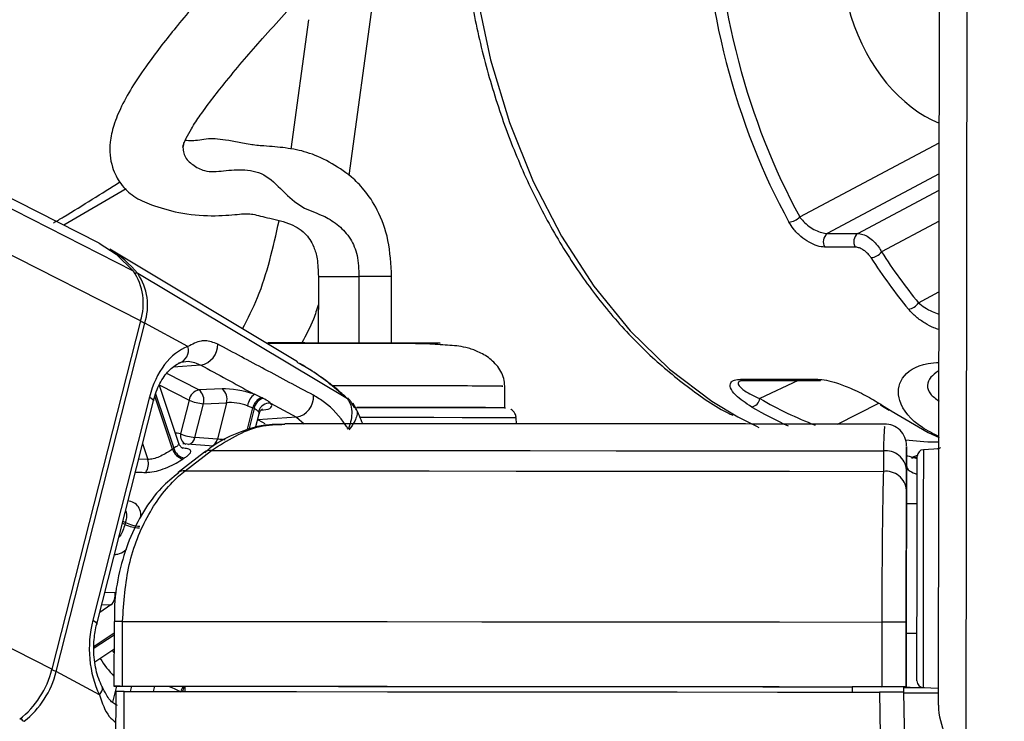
# Paper-space layout '2.5M DUO Wall Base Bracket' of a CAD drawing. Header units: millimetres. Extents: x 20 to 18989, y 40 to 14956.
# Tile 6 of 109: x 3950 to 4041, y 6444 to 6509. Entities that reach past the tile are written whole.
import ezdxf

# ---------------------------------------------------------------- set-up
doc = ezdxf.new("R2010")
doc.units = ezdxf.units.MM
doc.layers.add('COMPONENT_GEOMETRY', color=7, linetype='Continuous')
doc.styles.add('SLDTEXTSTYLE1', font='TXT', dxfattribs={"width": 0.75})
doc.dimstyles.new('SLDDIMSTYLE0', dxfattribs={"dimtxt": 150, "dimasz": 6.604, "dimexe": 0, "dimexo": 0.0625, "dimgap": 37.5, "dimtad": 0, "dimtih": 1, "dimtoh": 1, "dimdec": 0, "dimlfac": 0.5, "dimrnd": 1e-09, "dimzin": 12, "dimdsep": 46, "dimtxsty": 'SLDTEXTSTYLE1', "dimsah": 1, "dimcen": 0.09, "dimadec": 0, "dimazin": 3, "dimtfac": 1, "dimtdec": 0, "dimtofl": 0, "dimtmove": 0, "dimatfit": 3, "dimfxl": 1, "dimfrac": 2, "dimtolj": 1, "dimtzin": 12, "dimarcsym": 0})

# ---------------------------------------------------------------- blocks, each defined once
blk = doc.blocks.new('_D_23')
at = {"layer": 'COMPONENT_GEOMETRY', "color": 7, "ltscale": 2}
for p, q in [((6638.523, 7959.491), (607.653, 7959.491)), ((614.003, 7959.491), (614.003, 5158.054)), ((614.003, 2118.491), (614.003, 4919.929)), ((6537.749, 2118.491), (607.653, 2118.491))]:
    blk.add_line(p, q, dxfattribs=at)
for points in [[(614.003, 7959.491), (612.987, 7952.887), (615.019, 7952.887)], [(614.003, 2118.491), (615.019, 2125.095), (612.987, 2125.095)]]:
    blk.add_solid(points, dxfattribs=at)
at = {"layer": 'COMPONENT_GEOMETRY', "color": 7, "ltscale": 2, "insert": (392.337, 5113.289), "char_height": 150, "attachment_point": 1, "style": 'SLDTEXTSTYLE1'}
blk.add_mtext('2921', dxfattribs=at)

psp = doc.layouts.new('2.5M DUO Wall Base Bracket')

# ---------------------------------------------------------------- linework, layer by layer
at = {"color": 8, "linetype": 'Continuous', "lineweight": 25, "ltscale": 2}
for p, q in [((3952.605, 6448.43), (3632.681, 6611.001)), ((3960.819, 6480.757), (3704.511, 6611.001)), ((3960.178, 6485.39), (3712.989, 6611.001)), ((4037.472, 6440.272), (4037.668, 6586.539)), ((3982.775, 6513.249), (3980.175, 6494.265)), ((3974.801, 6496.7), (3976.445, 6508.7)), ((4022.035, 6490.408), (4034.977, 6497.295)), ((4034.973, 6494.404), (4024.582, 6488.875)), ((3959.481, 6493.031), (3953.7, 6489.647)), ((4027.411, 6488.875), (4034.971, 6492.898)), ((4034.967, 6490.007), (4029.622, 6487.163)), ((4033.05, 6482.446), (4034.958, 6483.462)), ((3966.425, 6476.661), (3963.856, 6476.484)), ((3966.245, 6474.36), (3963.274, 6475.869)), ((3962.608, 6474.806), (3965.336, 6473.42)), ((4021.897, 6475.244), (4018.338, 6473.547)), ((3962.228, 6474.001), (3963.916, 6468.938)), ((3963.798, 6468.86), (3962.159, 6473.779)), ((3980.012, 6473.56), (3980.045, 6473.526)), ((4025.538, 6471.187), (4029.372, 6473.129)), ((3970.722, 6470.601), (3971.256, 6472.704)), ((3971.379, 6472.643), (3970.871, 6470.644)), ((3972.029, 6472.476), (3972.236, 6472.497)), ((3971.691, 6471.572), (3971.723, 6471.576)), ((3971.723, 6471.576), (3971.695, 6471.59)), ((3975.313, 6471.822), (3976.035, 6471.225)), ((3961.014, 6469.377), (3961.503, 6467.911)), ((3961.503, 6467.911), (3960.646, 6467.927)), ((4032.436, 6468.026), (4032.787, 6468.151)), ((3959.381, 6461.881), (3959.141, 6462.004)), ((3959.185, 6462.176), (3959.425, 6462.054)), ((3958.463, 6455.515), (3957.501, 6455.549)), ((3958.073, 6454.408), (3957.035, 6453.717)), ((3957.22, 6454.442), (3958.073, 6454.408)), ((3956.529, 6450.588), (3958.366, 6451.813)), ((3958.366, 6451.609), (3956.531, 6450.387)), ((3958.363, 6449.972), (3958.219, 6450.197)), ((3958.589, 6446.867), (3958.215, 6445.394)), ((3959.883, 6446.369), (3960.009, 6446.863)), ((3962.132, 6446.857), (3962.008, 6446.368))]:
    psp.add_line(p, q, dxfattribs=at)
at = {"color": 7, "linetype": 'Continuous', "lineweight": 25, "ltscale": 2}
for p, q in [((3956.974, 6487.983), (3714.888, 6611.001)), ((4034.907, 6445.093), (4035.119, 6603.604)), ((4024.582, 6488.875), (4027.411, 6488.875)), ((4027.184, 6487.607), (4024.356, 6487.607)), ((3975.412, 6476.95), (3957.971, 6487.413)), ((3980.045, 6473.526), (3960.578, 6485.151)), ((3977.339, 6484.88), (3977.331, 6478.725)), ((3984.129, 6478.716), (3984.138, 6484.871)), ((3960.819, 6480.757), (3952.605, 6448.43)), ((3953.002, 6448.216), (3961.215, 6480.543)), ((3965.228, 6478.384), (3961.215, 6480.543)), ((3964.394, 6469.377), (3962.594, 6474.778)), ((4016.54, 6475.348), (4023.675, 6475.348)), ((4016.797, 6475.237), (4016.835, 6475.237)), ((4016.818, 6475.244), (4023.953, 6475.244)), ((3968.392, 6474.45), (3966.245, 6474.36)), ((3972.1, 6473.638), (3971.405, 6473.95)), ((3994.647, 6472.706), (3994.65, 6474.705)), ((3961.654, 6473.701), (3956.394, 6452.997)), ((3956.759, 6452.631), (3962.02, 6473.335)), ((3965.336, 6473.42), (3964.541, 6470.293)), ((3965.876, 6469.955), (3966.67, 6473.082)), ((3966.67, 6473.082), (3968.818, 6473.172)), ((3968.818, 6473.172), (3967.96, 6469.795)), ((3972.908, 6473.131), (3975.313, 6471.822)), ((3970.766, 6472.895), (3971.256, 6472.704)), ((3971.501, 6470.826), (3971.837, 6472.146)), ((4030.531, 6472.424), (4033.945, 6470.401)), ((3975.313, 6471.822), (3971.723, 6471.576)), ((3995.723, 6471.214), (3995.696, 6471.756)), ((4033.945, 6470.401), (4034.972, 6469.939)), ((3967.588, 6469.131), (3964.754, 6469.341)), ((3967.96, 6469.795), (3965.876, 6469.955)), ((3966.769, 6468.573), (3964.317, 6466.683)), ((3964.96, 6466.852), (3967.414, 6468.742)), ((4029.797, 6468.693), (4029.798, 6466.8)), ((4031.939, 6468.957), (4031.937, 6467.347)), ((4034.939, 6468.884), (4033.507, 6468.81)), ((4032.947, 6468.267), (4032.451, 6468.1)), ((4032.451, 6468.1), (4032.938, 6468.1)), ((4031.937, 6467.347), (4031.932, 6463.783)), ((4031.933, 6465.047), (4031.936, 6466.939)), ((4032.932, 6463.781), (4031.932, 6463.783)), ((4031.932, 6463.783), (4031.932, 6463.783)), ((4031.924, 6457.896), (4031.909, 6446.791)), ((3958.367, 6452.868), (3958.359, 6446.868)), ((3958.368, 6452.868), (3958.367, 6452.868)), ((3959.149, 6446.869), (3959.157, 6452.869)), ((4029.647, 6452.814), (4029.639, 6446.814)), ((4031.909, 6446.808), (4031.917, 6452.808)), ((4031.916, 6451.783), (4031.909, 6446.764)), ((4031.909, 6446.775), (4031.916, 6451.783)), ((4031.916, 6451.783), (4032.916, 6451.781)), ((3956.592, 6449.112), (3958.364, 6450.293)), ((3957.014, 6446.057), (3953.002, 6448.216)), ((3964.94, 6446.849), (3958.945, 6446.865)), ((3964.94, 6446.859), (3964.946, 6446.367)), ((4026.909, 6446.81), (4026.908, 6446.317)), ((4026.909, 6446.798), (4026.908, 6446.317)), ((4026.909, 6446.81), (4026.909, 6446.798)), ((4031.909, 6446.791), (4026.909, 6446.798)), ((4031.699, 6446.291), (4031.691, 6446.792)), ((4031.691, 6446.775), (4031.909, 6446.775)), ((4031.909, 6446.808), (4031.909, 6446.791)), ((4031.909, 6446.775), (4031.909, 6446.764)), ((4033.478, 6446.751), (4034.909, 6446.674)), ((3958.531, 6446.368), (3958.513, 6440.231)), ((4031.797, 6440.203), (4031.699, 6446.308))]:
    psp.add_line(p, q, dxfattribs=at)
at = {"color": 8, "linetype": 'Continuous', "lineweight": 25, "ltscale": 2, "flags": 128}
for points in [[(3991.289, 6516.72), (3992.041, 6511.004), (3993.324, 6504.974), (3995.078, 6499.186), (3997.28, 6493.713), (3999.903, 6488.624), (4002.913, 6483.984), (4006.273, 6479.85), (4009.939, 6476.277), (4013.866, 6473.308), (4016.271, 6471.863)], [(3977.382, 6484.88), (3977.359, 6484.881), (3977.76, 6484.882), (3978.61, 6484.882), (3979.787, 6484.881), (3981.108, 6484.88)], [(3961.654, 6473.701), (3961.818, 6473.603), (3961.936, 6473.509), (3962.004, 6473.422), (3962.022, 6473.346), (3962.02, 6473.335)], [(3972.387, 6471.198), (3972.177, 6471.327), (3971.723, 6471.576)], [(3995.696, 6471.756), (3995.426, 6471.76), (3994.471, 6471.765), (3992.869, 6471.771), (3990.696, 6471.777), (3988.053, 6471.784), (3985.064, 6471.789), (3981.868, 6471.794), (3981.219, 6471.795)], [(3964.541, 6470.293), (3964.215, 6470.331), (3964.072, 6470.342)], [(4033.507, 6468.81), (4033.507, 6468.794), (4033.506, 6468.264), (4033.505, 6467.02), (4033.502, 6465.146), (4033.499, 6462.77), (4033.495, 6460.054)], [(4032.937, 6467.947), (4032.922, 6467.954), (4032.733, 6468.021)], [(4033.495, 6460.054), (4033.492, 6457.183), (4033.488, 6454.353), (4033.484, 6451.756), (4033.481, 6449.57), (4033.479, 6447.944), (4033.478, 6446.988), (4033.478, 6446.751)], [(3956.394, 6452.997), (3956.557, 6452.899), (3956.675, 6452.805), (3956.744, 6452.718), (3956.761, 6452.642), (3956.758, 6452.628)], [(3957.014, 6446.057), (3957.155, 6446.236), (3957.249, 6446.41), (3957.295, 6446.572), (3957.29, 6446.718), (3957.265, 6446.79)]]:
    psp.add_lwpolyline(points, dxfattribs=at)
at = {"color": 7, "linetype": 'Continuous', "lineweight": 25, "ltscale": 2, "flags": 128}
for points in [[(3956.974, 6487.983), (3958.565, 6486.968), (3960.178, 6485.39)], [(4029.718, 6472.926), (4029.612, 6472.941), (4029.518, 6472.982), (4029.518, 6472.982)], [(3980.871, 6472.742), (3982.221, 6472.74), (3985.288, 6472.735), (3988.123, 6472.729), (3990.583, 6472.724), (3992.545, 6472.718), (3993.91, 6472.712), (3994.61, 6472.707), (3994.698, 6472.705)], [(3994.553, 6472.707), (3994.065, 6472.711), (3992.84, 6472.716), (3991.003, 6472.722), (3988.647, 6472.728), (3985.89, 6472.734), (3982.87, 6472.739), (3980.903, 6472.742)], [(4030.531, 6472.424), (4030.425, 6472.439), (4030.338, 6472.476)], [(4016.271, 6471.863), (4018.004, 6470.982), (4018.237, 6470.873)], [(3967.414, 6468.742), (3974.409, 6468.739), (3981.691, 6468.735), (3989.233, 6468.73), (3997.005, 6468.725), (4004.978, 6468.718), (4013.122, 6468.71), (4021.405, 6468.702), (4029.797, 6468.693)], [(4032.927, 6459.931), (4032.93, 6462.499), (4032.933, 6464.746), (4032.936, 6466.519), (4032.937, 6467.696), (4032.938, 6468.197), (4032.938, 6468.212)], [(3964.96, 6466.852), (3972.217, 6466.849), (3979.777, 6466.845), (3987.612, 6466.84), (3995.691, 6466.834), (4003.981, 6466.827), (4012.452, 6466.819), (4021.068, 6466.81), (4029.798, 6466.8)], [(4032.932, 6463.781), (4032.932, 6464.105), (4032.933, 6464.381)], [(4031.932, 6463.783), (4031.932, 6463.672), (4031.931, 6463.339), (4031.931, 6462.798), (4031.929, 6462.068), (4031.928, 6461.177), (4031.927, 6460.159), (4031.925, 6459.051), (4031.924, 6457.896)], [(4032.91, 6447.351), (4032.91, 6447.575), (4032.911, 6448.479), (4032.913, 6450.017), (4032.916, 6452.084), (4032.919, 6454.54), (4032.923, 6457.216), (4032.927, 6459.931)], [(3959.157, 6452.869), (3967.017, 6452.866), (3975.219, 6452.862), (3983.73, 6452.857), (3992.515, 6452.85), (4001.536, 6452.843), (4010.757, 6452.834), (4020.141, 6452.824), (4029.647, 6452.814)], [(4032.915, 6451.181), (4032.915, 6451.321), (4032.916, 6451.781)], [(3958.945, 6446.865), (3958.678, 6446.866), (3958.487, 6446.867), (3958.381, 6446.868), (3958.364, 6446.868), (3958.438, 6446.869), (3958.599, 6446.869), (3958.84, 6446.869), (3959.149, 6446.869)], [(3959.149, 6446.869), (3967.009, 6446.866), (3975.211, 6446.862), (3983.722, 6446.857), (3992.506, 6446.85), (4001.528, 6446.843), (4010.749, 6446.834), (4020.133, 6446.824), (4029.639, 6446.814)], [(3964.94, 6446.859), (3971.937, 6446.856), (3979.199, 6446.852), (3986.702, 6446.847), (3994.42, 6446.841), (4002.327, 6446.835), (4010.396, 6446.827), (4018.599, 6446.819), (4026.909, 6446.81)], [(4031.692, 6446.748), (4032.208, 6446.747), (4033.614, 6446.744)], [(3959.301, 6440.195), (3959.313, 6444.194), (3959.32, 6446.369)], [(3959.32, 6446.369), (3967.143, 6446.366), (3975.304, 6446.362), (3983.77, 6446.357), (3992.506, 6446.35), (4001.476, 6446.343), (4010.645, 6446.334), (4019.974, 6446.324), (4029.425, 6446.314)], [(4029.425, 6446.314), (4029.49, 6442.315), (4029.526, 6440.139)]]:
    psp.add_lwpolyline(points, dxfattribs=at)
at = {"color": 7, "linetype": 'Continuous', "lineweight": 25, "ltscale": 4}
for centre, radius, start, end in [((4020.889, 6491.503), 1.584, 275.10422, 316.30614), ((4025.166, 6488.117), 0.957, 127.56869, 212.17276), ((4027.995, 6488.117), 0.957, 127.56869, 212.17276), ((3952.748, 6478.758), 10.109, 39.23044, 58.88795), ((4028.498, 6488.068), 1.443, 275.85361, 321.15824), ((3955.779, 6482.421), 5.308, 341.72823, 34.02376), ((3956.203, 6482.198), 5.279, 341.72905, 34.02109), ((4031.966, 6483.108), 1.27, 277.07914, 328.60974), ((3966.061, 6478.562), 1.936, 280.85268, 1.33284), ((3964.083, 6478.024), 1.199, 283.67762, 17.44071), ((4023.96, 6475.688), 0.444, 230.0288, 269.14228), ((3966.503, 6473.2), 1.188, 102.56582, 169.33934), ((3965.509, 6473.405), 1.206, 344.48455, 52.37466), ((3967.656, 6473.495), 1.206, 344.48869, 52.36731), ((3972.33, 6472.669), 1.581, 125.84002, 171.77198), ((3974.947, 6473.726), 1.94, 280.86516, 4.0205), ((3966.856, 6476.622), 3.545, 244.60225, 266.99805), ((3972.459, 6472.465), 1.226, 107.00866, 168.77221), ((3972.582, 6472.404), 1.227, 107.19434, 168.76517), ((3972.809, 6472.066), 1.07, 84.64645, 164.94622), ((4017.343, 6473.757), 1.017, 282.9147, 348.08575), ((4029.939, 6469.182), 2, 359.8737, 91.27896), ((3966.063, 6473.5), 3.55, 244.61953, 266.98077), ((3968.901, 6461.33), 9.096, 123.23975, 124.12928), ((3965.031, 6469.217), 1.284, 196.17841, 258.45458), ((3965.139, 6469.275), 1.269, 195.37112, 258.2991), ((3967.301, 6467.851), 0.898, 82.75479, 126.35568), ((4030.032, 6466.798), 1.909, 4.22302, 97.06606), ((4033.538, 6468.211), 0.6, 92.92297, 179.92297), ((3960.205, 6467.504), 1.36, 324.04732, 17.38893), ((3969.322, 6461.24), 8.115, 123.17316, 124.08958), ((4030.03, 6464.906), 1.908, 4.21243, 96.98507), ((3970.993, 6459.02), 11.959, 165.3001, 166.1552), ((3960.945, 6465.182), 3.477, 244.07897, 266.91591), ((3960.903, 6465.169), 3.622, 245.15244, 267.05947), ((3957.269, 6455.314), 1.21, 311.58116, 9.56565), ((4029.717, 6030.209), 422.605, 89.70169, 90.0095), ((3944.34, 6450.487), 8.517, 308.21792, 346.01901), ((3944.784, 6450.262), 8.469, 308.21348, 346.02108), ((4033.51, 6447.35), 0.6, 179.92297, 266.92297), ((4029.686, 6015.341), 431.472, 89.70485, 90.00632), ((4033.591, 6588.569), 141.815, 269.32043, 269.93897), ((4035.184, 6836.25), 390.001, 269.48797, 269.9642), ((4040.743, 6445.105), 5.837, 180.11688, 235.90621)]:
    psp.add_arc(centre, radius, start, end, dxfattribs=at)
at = {"color": 8, "linetype": 'Continuous', "lineweight": 25, "ltscale": 4}
for centre, radius, start, end in [((3960.368, 6484.774), 0.432, 60.93755, 96.31946), ((3981.368, 6052.679), 432.2, 89.63977, 90.03446), ((3960.437, 6479.051), 1.682, 62.45934, 77.46891), ((4016.826, 6475.691), 0.447, 230.19874, 268.97234), ((3965.409, 6470.12), 0.885, 168.71024, 244.58371), ((3965.029, 6470.126), 0.864, 287.45819, 348.60726), ((3967.104, 6469.969), 0.874, 289.36092, 348.45342), ((3964.849, 6465.963), 0.896, 82.88226, 127.2869), ((3958.893, 6356.395), 96.475, 89.84327, 90.31238), ((3966.327, 6455.296), 10.946, 212.35687, 223.29285), ((3952.106, 6446.402), 2.023, 63.73393, 76.20544), ((3965.996, 6445.966), 1.487, 143.51535, 164.33214), ((3966.108, 6445.925), 1.472, 143.09348, 162.87406), ((3950.463, 6444.465), 0.964, 218.17867, 242.80221)]:
    psp.add_arc(centre, radius, start, end, dxfattribs=at)
at = {"color": 7, "linetype": 'Continuous', "lineweight": 25, "ltscale": 4}
for centre, major_axis, ratio, start_param, end_param in [((4038.722, 6516.587), (0.159, 18.2), 0.718681, 1.145085, 2.863537), ((4059.262, 6524.096), (0.481, 55.199), 0.718681, 2.310027, 2.43198), ((4058.705, 6524.1), (0.481, 55.999), 0.718516, 2.309933, 2.431886), ((3966.294, 6471.204), (0.169, 7.382), 0.672041, 0.250533, 1.241199), ((3970.148, 6473.497), (2.74, -0.587), 0.275805, 1.154069, 2.323762), ((3969.946, 6472.557), (1.771, -0.339), 0.295802, 1.146891, 2.316584), ((3970.27, 6473.435), (2.74, -0.587), 0.275805, 5.570075, 6.621048), ((4045.327, 6524.1), (-0.451, 55.999), 0.695649, 2.717805, 2.740465), ((3961.034, 6450.5), (0.169, 7.382), 0.672041, 1.241199, 2.231865)]:
    psp.add_ellipse(centre, major_axis=major_axis, ratio=ratio, start_param=start_param, end_param=end_param, dxfattribs=at)
at = {"color": 8, "linetype": 'Continuous', "lineweight": 25, "ltscale": 4}
for centre, major_axis, ratio, start_param, end_param in [((4053.049, 6524.1), (0.481, 55.999), 0.718516, 1.626716, 2.233375), ((4053.605, 6524.096), (0.481, 55.199), 0.718681, 1.631924, 2.233469), ((4032.428, 6524.148), (-5.048, 55.076), 0.732786, 2.66342, 2.794826), ((3970.068, 6472.495), (1.771, -0.339), 0.295802, 6.265596, 6.61387), ((4031.886, 6524.1), (-5.042, 55.878), 0.732463, 2.664481, 2.750977)]:
    psp.add_ellipse(centre, major_axis=major_axis, ratio=ratio, start_param=start_param, end_param=end_param, dxfattribs=at)
at = {"color": 7, "linetype": 'Continuous', "lineweight": 25, "ltscale": 2}
for points, knots in [([(3990.716, 6516.834), (3990.91, 6515.058), (3991.319, 6511.317), (3992.49, 6505.768), (3994.09, 6500.233), (3996.114, 6494.967), (3998.529, 6490.026), (4001.312, 6485.467), (4004.433, 6481.349), (4007.853, 6477.699), (4011.556, 6474.642), (4014.237, 6472.745), (4015.715, 6472.05), (4015.828, 6471.997)], [0, 0, 0, 0, 0.090499, 0.190616, 0.290767, 0.390958, 0.491189, 0.591447, 0.691694, 0.791879, 0.891922, 0.991731, 1, 1, 1, 1]), ([(3970.78, 6515.542), (3969.678, 6514.343), (3967.513, 6511.985), (3964.446, 6508.452), (3961.997, 6505.352), (3960.237, 6502.804), (3959.064, 6500.759), (3958.31, 6498.943), (3957.893, 6497.058), (3958.04, 6495.151), (3959.028, 6493.274), (3960.291, 6492.177), (3961.909, 6491.477), (3964.429, 6490.716), (3967.455, 6490.439), (3970.045, 6490.668), (3971.028, 6490.762), (3972.412, 6490.359), (3974.267, 6489.974), (3975.388, 6489.442), (3976.16, 6488.873), (3976.866, 6487.933), (3977.283, 6486.457), (3977.319, 6485.448), (3977.339, 6484.88)], [0, 0, 0, 0, 0.078657, 0.154625, 0.21657, 0.255939, 0.288853, 0.317898, 0.344465, 0.385221, 0.416072, 0.454405, 0.502262, 0.562057, 0.628033, 0.692323, 0.754406, 0.814574, 0.87019, 0.896147, 0.922756, 0.955881, 0.975205, 1, 1, 1, 1]), ([(3964.825, 6497.131), (3964.835, 6497.166), (3964.858, 6497.249), (3964.946, 6497.461), (3965.15, 6497.899), (3965.621, 6498.726), (3966.844, 6500.564), (3969.089, 6503.431), (3972.372, 6507.27), (3974.848, 6509.923), (3976.202, 6511.375)], [0, 0, 0, 0, 0.011179, 0.026745, 0.046017, 0.099516, 0.175963, 0.384854, 0.663566, 1, 1, 1, 1]), ([(3984.138, 6484.871), (3984.078, 6486.011), (3983.962, 6488.216), (3982.947, 6491.011), (3981.697, 6492.879), (3980.191, 6494.39), (3978.244, 6495.612), (3976.366, 6496.445), (3974.43, 6496.833), (3972.502, 6496.97), (3971.051, 6497.102), (3970.146, 6497.28), (3968.547, 6497.601), (3967.009, 6497.733), (3965.831, 6497.408), (3965.174, 6497.482), (3964.969, 6497.505)], [0, 0, 0, 0, 0.080731, 0.156149, 0.219345, 0.269639, 0.350401, 0.437908, 0.516246, 0.584227, 0.629647, 0.662026, 0.719113, 0.827218, 0.946204, 1, 1, 1, 1]), ([(3964.762, 6496.869), (3964.763, 6496.869), (3964.766, 6496.868), (3964.769, 6496.959), (3964.809, 6497.081), (3964.825, 6497.131)], [0, 0, 0, 0, 0.214598, 0.683205, 1, 1, 1, 1]), ([(3952.739, 6489.847), (3953.046, 6490.031), (3955.261, 6491.358), (3957.22, 6492.595), (3958.909, 6493.662)], [0, 0, 0, 0, 0.138267, 1, 1, 1, 1]), ([(4022.035, 6490.408), (4022.14, 6490.27), (4022.378, 6489.957), (4022.888, 6489.522), (4023.481, 6489.161), (4024.08, 6488.921), (4024.416, 6488.89), (4024.582, 6488.875)], [0, 0, 0, 0, 0.1748784, 0.3963686, 0.6043046, 0.8032195, 1, 1, 1, 1]), ([(4024.356, 6487.607), (4024.127, 6487.63), (4023.669, 6487.678), (4022.874, 6488.043), (4022.1, 6488.59), (4021.45, 6489.248), (4021.159, 6489.718), (4021.03, 6489.925)], [0, 0, 0, 0, 0.1997559, 0.3998796, 0.6070509, 0.8265595, 1, 1, 1, 1]), ([(4027.411, 6488.875), (4027.571, 6488.857), (4027.888, 6488.822), (4028.418, 6488.551), (4028.923, 6488.15), (4029.349, 6487.664), (4029.536, 6487.319), (4029.622, 6487.163)], [0, 0, 0, 0, 0.203151, 0.4043313, 0.6084169, 0.8217332, 1, 1, 1, 1]), ([(4028.645, 6486.632), (4028.581, 6486.721), (4028.443, 6486.916), (4028.152, 6487.192), (4027.818, 6487.422), (4027.478, 6487.577), (4027.282, 6487.597), (4027.184, 6487.607)], [0, 0, 0, 0, 0.183062, 0.40002, 0.604344, 0.802373, 1, 1, 1, 1]), ([(3967.997, 6478.607), (3967.602, 6478.759), (3967.079, 6478.959), (3966.178, 6478.875), (3965.64, 6478.597), (3965.228, 6478.384)], [0, 0, 0, 0, 0.417875, 0.554013, 1, 1, 1, 1]), ([(3976.882, 6473.862), (3975.382, 6474.661), (3972.423, 6476.238), (3969.459, 6477.825), (3967.997, 6478.607)], [0, 0, 0, 0, 0.50674, 1, 1, 1, 1]), ([(3994.649, 6474.705), (3994.63, 6474.944), (3994.593, 6475.427), (3994.206, 6476.324), (3993.413, 6477.215), (3992.304, 6477.885), (3990.893, 6478.376), (3989.683, 6478.49), (3987.274, 6478.648), (3984.666, 6478.663), (3981.897, 6478.666), (3979.832, 6478.67), (3977.833, 6478.671), (3975.967, 6478.673), (3974.321, 6478.669), (3973.16, 6478.666), (3972.702, 6478.659), (3972.567, 6478.657)], [0, 0, 0, 0, 0.024906, 0.050235, 0.102269, 0.154156, 0.203772, 0.301265, 0.389485, 0.542578, 0.614661, 0.68583, 0.75609, 0.826013, 0.897161, 0.969796, 1, 1, 1, 1]), ([(3976.084, 6478.721), (3975.294, 6478.723), (3973.712, 6478.727), (3972.584, 6478.732), (3972.635, 6478.737), (3973.92, 6478.739), (3976.227, 6478.739), (3979.209, 6478.736), (3982.411, 6478.732), (3985.346, 6478.726), (3987.567, 6478.72), (3988.734, 6478.715), (3988.68, 6478.71), (3987.369, 6478.708), (3985.69, 6478.708), (3984.416, 6478.709), (3984.129, 6478.709)], [0, 0, 0, 0, 0.075246, 0.150495, 0.225739, 0.300984, 0.37623, 0.451475, 0.526722, 0.601965, 0.677211, 0.752455, 0.827703, 0.902948, 0.978193, 1, 1, 1, 1]), ([(3962.02, 6473.335), (3962.103, 6473.624), (3962.352, 6474.482), (3962.993, 6475.674), (3963.843, 6476.568), (3964.355, 6476.803), (3964.577, 6476.904)], [0, 0, 0, 0, 0.156393, 0.463097, 0.767224, 1, 1, 1, 1]), ([(3964.367, 6476.859), (3964.667, 6476.94), (3965.364, 6477.129), (3966.04, 6476.831), (3966.425, 6476.661)], [0, 0, 0, 0, 0.42976, 1, 1, 1, 1]), ([(3966.425, 6476.661), (3968.021, 6475.792), (3969.681, 6474.889), (3971.34, 6473.985), (3971.405, 6473.95)], [0, 0, 0, 0, 0.961058, 1, 1, 1, 1]), ([(3980.045, 6473.526), (3978.968, 6474.46), (3977.511, 6475.724), (3975.82, 6476.648), (3975.378, 6476.89)], [0, 0, 0, 0, 0.738666, 1, 1, 1, 1]), ([(3980.021, 6473.569), (3979.693, 6473.872), (3978.369, 6475.098), (3976.831, 6476.059), (3975.674, 6476.782)], [0, 0, 0, 0, 0.2473121, 1, 1, 1, 1]), ([(4017.57, 6472.766), (4017.017, 6473.13), (4016.104, 6473.729), (4015.558, 6474.532), (4015.565, 6475.021), (4015.909, 6475.3), (4016.34, 6475.332), (4016.54, 6475.348)], [0, 0, 0, 0, 0.343352, 0.565892, 0.738592, 0.878696, 1, 1, 1, 1]), ([(4016.508, 6475.213), (4016.505, 6475.21), (4016.479, 6475.186), (4016.569, 6475.241), (4016.74, 6475.238), (4016.797, 6475.237)], [0, 0, 0, 0, 0.088404, 0.694581, 1, 1, 1, 1]), ([(4023.675, 6475.348), (4023.942, 6475.329), (4024.477, 6475.291), (4025.564, 6474.991), (4026.899, 6474.473), (4028.403, 6473.729), (4029.271, 6473.199), (4029.718, 6472.926)], [0, 0, 0, 0, 0.1423521, 0.2846815, 0.4732543, 0.728856, 1, 1, 1, 1]), ([(3980.11, 6470.714), (3980.04, 6470.829), (3979.442, 6471.81), (3978.295, 6473.01), (3977.229, 6473.653), (3976.882, 6473.862)], [0, 0, 0, 0, 0.0822782, 0.7008284, 1, 1, 1, 1]), ([(3972.219, 6473.576), (3972.21, 6473.581), (3972.17, 6473.602), (3972.13, 6473.622), (3972.1, 6473.638)], [0, 0, 0, 0, 0.237265, 1, 1, 1, 1]), ([(3972.908, 6473.131), (3972.858, 6473.172), (3972.675, 6473.319), (3972.411, 6473.468), (3972.219, 6473.576)], [0, 0, 0, 0, 0.27454, 1, 1, 1, 1]), ([(3980.045, 6473.526), (3980.157, 6473.338), (3980.389, 6472.95), (3980.466, 6472.204), (3980.371, 6471.442), (3980.192, 6470.943), (3980.111, 6470.715)], [0, 0, 0, 0, 0.261813, 0.541772, 0.790415, 1, 1, 1, 1]), ([(3980.837, 6472.618), (3980.837, 6472.618), (3980.837, 6472.618), (3980.837, 6472.618), (3980.626, 6472.753), (3980.551, 6473.06), (3980.333, 6473.322), (3980.212, 6473.47), (3980.121, 6473.555), (3980.062, 6473.61)], [0, 0, 0, 0, 0.000114, 0.000227, 0.000517, 0.550088, 0.67093, 0.789011, 1, 1, 1, 1]), ([(3981.452, 6471.222), (3981.252, 6471.709), (3980.983, 6472.368), (3980.649, 6472.972), (3980.562, 6473.129)], [0, 0, 0, 0, 0.7398461, 1, 1, 1, 1]), ([(4029.518, 6472.982), (4029.586, 6472.939), (4029.858, 6472.767), (4030.133, 6472.6), (4030.338, 6472.476)], [0, 0, 0, 0, 0.250001, 1, 1, 1, 1]), ([(3971.256, 6472.704), (3971.287, 6472.689), (3971.328, 6472.668), (3971.369, 6472.648), (3971.379, 6472.643)], [0, 0, 0, 0, 0.763326, 1, 1, 1, 1]), ([(3971.379, 6472.643), (3971.5, 6472.571), (3971.669, 6472.47), (3971.752, 6472.372), (3971.775, 6472.344)], [0, 0, 0, 0, 0.718793, 1, 1, 1, 1]), ([(3971.861, 6472.14), (3971.873, 6472.207), (3971.906, 6472.382), (3972.078, 6472.548), (3972.178, 6472.596), (3972.163, 6472.591), (3972.16, 6472.59)], [0, 0, 0, 0, 0.234915, 0.606413, 0.924089, 1, 1, 1, 1]), ([(3995.684, 6471.748), (3995.686, 6471.777), (3995.698, 6471.921), (3995.606, 6472.152), (3995.445, 6472.383), (3995.301, 6472.513), (3995.215, 6472.557), (3995.197, 6472.566)], [0, 0, 0, 0, 0.089552, 0.432107, 0.707202, 0.938965, 1, 1, 1, 1]), ([(3974.189, 6471.157), (3973.576, 6471.155), (3972.074, 6471.152), (3969.755, 6470.388), (3967.89, 6469.474), (3966.975, 6468.695), (3966.787, 6468.535)], [0, 0, 0, 0, 0.234404, 0.574129, 0.912656, 1, 1, 1, 1]), ([(3967.414, 6468.742), (3968.889, 6469.682), (3971.08, 6471.079), (3973.452, 6471.147), (3974.226, 6471.169)], [0, 0, 0, 0, 0.673307, 1, 1, 1, 1]), ([(4029.942, 6471.182), (4028.928, 6471.183), (4024.946, 6471.187), (4018.071, 6471.195), (4009.409, 6471.203), (4000.949, 6471.21), (3992.726, 6471.216), (3984.794, 6471.221), (3978.65, 6471.224), (3975.221, 6471.225), (3974.224, 6471.226)], [0, 0, 0, 0, 0.050577, 0.198679, 0.346806, 0.494935, 0.643064, 0.791198, 0.939337, 1, 1, 1, 1]), ([(3964.793, 6468.91), (3964.796, 6468.909), (3964.811, 6468.905), (3964.732, 6468.933), (3964.571, 6469.062), (3964.412, 6469.246), (3964.399, 6469.37), (3964.398, 6469.376)], [0, 0, 0, 0, 0.069889, 0.319467, 0.599781, 0.98003, 1, 1, 1, 1]), ([(3963.798, 6468.86), (3963.658, 6468.767), (3963.377, 6468.581), (3962.843, 6468.279), (3962.288, 6468.032), (3961.826, 6467.912), (3961.585, 6467.911), (3961.503, 6467.911)], [0, 0, 0, 0, 0.219855, 0.44037, 0.663126, 0.885481, 1, 1, 1, 1]), ([(3964.882, 6468.032), (3964.977, 6468.097), (3965.249, 6468.282), (3965.506, 6468.538), (3965.527, 6468.754), (3965.273, 6468.899), (3964.894, 6468.946), (3964.703, 6468.97)], [0, 0, 0, 0, 0.116686, 0.333008, 0.551913, 0.773855, 1, 1, 1, 1]), ([(4031.936, 6466.939), (4031.937, 6467.735), (4031.939, 6469.379), (4031.939, 6469.101), (4031.939, 6468.957)], [0, 0, 0, 0, 0.4842069, 1, 1, 1, 1]), ([(4035.099, 6468.998), (4035.075, 6468.986), (4034.97, 6468.933), (4034.852, 6468.9), (4034.762, 6468.874)], [0, 0, 0, 0, 0.227621, 1, 1, 1, 1]), ([(3961.306, 6466.706), (3961.432, 6466.708), (3961.799, 6466.715), (3962.499, 6466.864), (3963.348, 6467.175), (3964.158, 6467.569), (3964.57, 6467.83), (3964.774, 6467.96)], [0, 0, 0, 0, 0.119584, 0.349283, 0.573036, 0.788426, 1, 1, 1, 1]), ([(4032.733, 6468.025), (4032.686, 6468.036), (4032.323, 6468.125), (4032.117, 6468.206), (4031.938, 6468.277)], [0, 0, 0, 0, 0.128098, 1, 1, 1, 1]), ([(3964.339, 6466.64), (3963.803, 6466.205), (3962.586, 6465.22), (3961.043, 6463.1), (3959.71, 6460.473), (3958.82, 6457.525), (3958.384, 6454.94), (3958.411, 6453.376), (3958.42, 6452.868)], [0, 0, 0, 0, 0.147961, 0.335746, 0.526889, 0.717776, 0.908412, 1, 1, 1, 1]), ([(3959.157, 6452.869), (3959.282, 6454.656), (3959.531, 6458.228), (3961.444, 6462.973), (3963.484, 6465.638), (3964.76, 6466.687), (3964.96, 6466.852)], [0, 0, 0, 0, 0.3136559, 0.6271289, 0.9415977, 1, 1, 1, 1]), ([(4029.798, 6466.8), (4029.772, 6465.778), (4029.72, 6463.733), (4029.669, 6459.007), (4029.651, 6455.17), (4029.647, 6453.098), (4029.647, 6452.814)], [0, 0, 0, 0, 0.317076, 0.634482, 0.949893, 1, 1, 1, 1]), ([(4031.917, 6452.808), (4031.917, 6453.056), (4031.92, 6454.87), (4031.924, 6458.228), (4031.93, 6462.364), (4031.932, 6464.152), (4031.933, 6465.047)], [0, 0, 0, 0, 0.0500761, 0.3653129, 0.682704, 1, 1, 1, 1]), ([(3957.263, 6446.794), (3957.151, 6447.043), (3956.818, 6447.787), (3956.488, 6449.292), (3956.445, 6451.082), (3956.664, 6452.161), (3956.759, 6452.631)], [0, 0, 0, 0, 0.152662, 0.457019, 0.763386, 1, 1, 1, 1]), ([(3958.7, 6445.075), (3958.567, 6445.132), (3958.193, 6445.295), (3957.741, 6445.875), (3957.4, 6446.565), (3957.267, 6446.833)], [0, 0, 0, 0, 0.251887, 0.710047, 1, 1, 1, 1]), ([(3959.32, 6446.369), (3959.155, 6446.369), (3958.826, 6446.369), (3958.56, 6446.369), (3958.553, 6446.368), (3958.549, 6446.368)], [0, 0, 0, 0, 0.364838, 0.729662, 1, 1, 1, 1]), ([(4031.699, 6446.308), (4031.677, 6446.309), (4031.632, 6446.309), (4031.288, 6446.311), (4030.78, 6446.312), (4030.131, 6446.313), (4029.665, 6446.314), (4029.425, 6446.314)], [0, 0, 0, 0, 0.197584, 0.395119, 0.592691, 0.790307, 1, 1, 1, 1])]:
    psp.add_open_spline(points, degree=3, knots=knots, dxfattribs=at)
at = {"color": 8, "linetype": 'Continuous', "lineweight": 25, "ltscale": 2}
for points, knots in [([(3964.817, 6497.133), (3964.816, 6497.131), (3964.751, 6496.915), (3964.78, 6496.531), (3964.986, 6495.816), (3965.678, 6495.219), (3966.879, 6494.528), (3968.574, 6494.689), (3970.548, 6494.898), (3972.568, 6494.388), (3974.213, 6492.576), (3975.949, 6491.121), (3977.731, 6490.625), (3979.204, 6489.686), (3980.295, 6488.558), (3981.046, 6486.874), (3981.087, 6485.554), (3981.108, 6484.88)], [0, 0, 0, 0, 0.00021, 0.019352, 0.044613, 0.107487, 0.175923, 0.270581, 0.370826, 0.476045, 0.582173, 0.684853, 0.779333, 0.8451, 0.903181, 0.950478, 1, 1, 1, 1]), ([(3970.291, 6480.022), (3970.783, 6480.974), (3972.341, 6483.988), (3973.141, 6487.583), (3973.688, 6490.044)], [0, 0, 0, 0, 0.315712, 1, 1, 1, 1]), ([(3981.108, 6484.88), (3981.096, 6483.308), (3981.08, 6481.259), (3981.088, 6479.211), (3981.09, 6478.733)], [0, 0, 0, 0, 0.767055, 1, 1, 1, 1]), ([(3977.336, 6482.29), (3977.191, 6481.826), (3976.794, 6480.551), (3976.193, 6479.443), (3975.811, 6478.738)], [0, 0, 0, 0, 0.36349, 1, 1, 1, 1]), ([(4033.05, 6482.446), (4033.241, 6482.294), (4033.611, 6482.001), (4034.284, 6481.631), (4034.746, 6481.456), (4034.955, 6481.377)], [0, 0, 0, 0, 0.368892, 0.713363, 1, 1, 1, 1]), ([(4034.953, 6479.963), (4034.795, 6480.013), (4034.368, 6480.147), (4033.62, 6480.551), (4032.781, 6481.135), (4032.346, 6481.605), (4032.122, 6481.847)], [0, 0, 0, 0, 0.148546, 0.401495, 0.691537, 1, 1, 1, 1]), ([(4034.972, 6470.025), (4034.43, 6470.293), (4032.622, 6471.186), (4031.009, 6473.233), (4031.231, 6475.514), (4032.919, 6476.754), (4034.624, 6476.884), (4034.982, 6476.912)], [0, 0, 0, 0, 0.130154, 0.433721, 0.685534, 0.933917, 1, 1, 1, 1]), ([(4034.873, 6476.097), (4034.63, 6475.916), (4033.856, 6475.339), (4033.723, 6474.224), (4034.668, 6473.532), (4034.977, 6473.306)], [0, 0, 0, 0, 0.235721, 0.750341, 1, 1, 1, 1]), ([(4016.523, 6475.195), (4016.451, 6475.155), (4016.26, 6475.048), (4016.386, 6474.714), (4016.965, 6474.176), (4017.816, 6473.786), (4018.338, 6473.547)], [0, 0, 0, 0, 0.118604, 0.316678, 0.58102, 1, 1, 1, 1]), ([(3994.384, 6474.705), (3994.443, 6474.706), (3994.634, 6474.71), (3992.667, 6474.718), (3988.882, 6474.728), (3983.84, 6474.738), (3980.309, 6474.743), (3978.617, 6474.745)], [0, 0, 0, 0, 0.103133, 0.331904, 0.560666, 0.789434, 1, 1, 1, 1]), ([(3980.784, 6472.578), (3980.828, 6472.539), (3980.978, 6472.407), (3980.917, 6472.002), (3980.73, 6471.41), (3980.372, 6470.925), (3980.163, 6470.642)], [0, 0, 0, 0, 0.112409, 0.387506, 0.641211, 1, 1, 1, 1]), ([(4029.943, 6470.894), (4029.923, 6470.948), (4029.883, 6471.061), (4029.835, 6470.005), (4029.808, 6469.053), (4029.797, 6468.693)], [0, 0, 0, 0, 0.36512, 0.760191, 1, 1, 1, 1]), ([(3964.388, 6469.375), (3964.384, 6469.34), (3964.377, 6469.266), (3964.173, 6469.109), (3963.983, 6468.983), (3963.916, 6468.938)], [0, 0, 0, 0, 0.374422, 0.779595, 1, 1, 1, 1]), ([(3968.681, 6469.73), (3968.515, 6469.743), (3968.249, 6469.766), (3968.039, 6469.787), (3967.96, 6469.795)], [0, 0, 0, 0, 0.622956, 1, 1, 1, 1]), ([(4031.845, 6469.733), (4032.747, 6469.632), (4033.734, 6469.52), (4034.872, 6469.547), (4034.972, 6469.55)], [0, 0, 0, 0, 0.912627, 1, 1, 1, 1]), ([(3960.341, 6466.728), (3960.45, 6466.725), (3960.771, 6466.718), (3961.093, 6466.711), (3961.306, 6466.706)], [0, 0, 0, 0, 0.3379151, 1, 1, 1, 1]), ([(4031.937, 6467.347), (4031.965, 6467.172), (4032.011, 6466.892), (4032.684, 6466.623), (4032.935, 6466.522)], [0, 0, 0, 0, 0.626605, 1, 1, 1, 1]), ([(3960.843, 6462.532), (3960.848, 6462.657), (3960.862, 6463.043), (3960.65, 6463.526), (3960.241, 6463.947), (3959.823, 6464.028), (3959.612, 6464.07)], [0, 0, 0, 0, 0.137079, 0.420287, 0.707429, 1, 1, 1, 1]), ([(3959.438, 6463.175), (3959.47, 6463.081), (3959.547, 6462.856), (3959.516, 6462.449), (3959.449, 6462.157), (3959.425, 6462.054)], [0, 0, 0, 0, 0.31895, 0.760051, 1, 1, 1, 1]), ([(3959.381, 6461.881), (3959.323, 6461.692), (3959.207, 6461.311), (3958.999, 6460.884), (3958.84, 6460.716), (3958.804, 6460.678)], [0, 0, 0, 0, 0.435283, 0.871817, 1, 1, 1, 1]), ([(3958.343, 6459.073), (3958.463, 6459.087), (3958.816, 6459.129), (3959.234, 6459.294), (3959.481, 6459.543), (3959.529, 6459.592)], [0, 0, 0, 0, 0.295715, 0.863722, 1, 1, 1, 1]), ([(3963.473, 6446.853), (3963.585, 6446.809), (3963.887, 6446.688), (3964.262, 6446.499), (3964.481, 6446.385), (3964.559, 6446.345)], [0, 0, 0, 0, 0.276658, 0.745233, 1, 1, 1, 1]), ([(3957.014, 6446.057), (3957.267, 6445.31), (3957.631, 6444.237), (3958.315, 6443.675), (3958.523, 6443.505)], [0, 0, 0, 0, 0.69586, 1, 1, 1, 1])]:
    psp.add_open_spline(points, degree=3, knots=knots, dxfattribs=at)

# ---------------------------------------------------------------- dimensions: what is measured, and where the dimension line sits
at = {"layer": 'COMPONENT_GEOMETRY', "color": 7, "ltscale": 2}
dim = psp.add_linear_dim(base=(614.00319254, 7959.491145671), p1=(6540.289164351, 2118.491145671), p2=(6641.062804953, 7959.491145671), angle=90, dimstyle='SLDDIMSTYLE0', dxfattribs=at)
dim.commit()
dim.dimension.update_dxf_attribs({"geometry": '_D_23', "text_midpoint": (614.00319254, 5038.991145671), "dimtype": 160})

doc.saveas('drawing.dxf')
